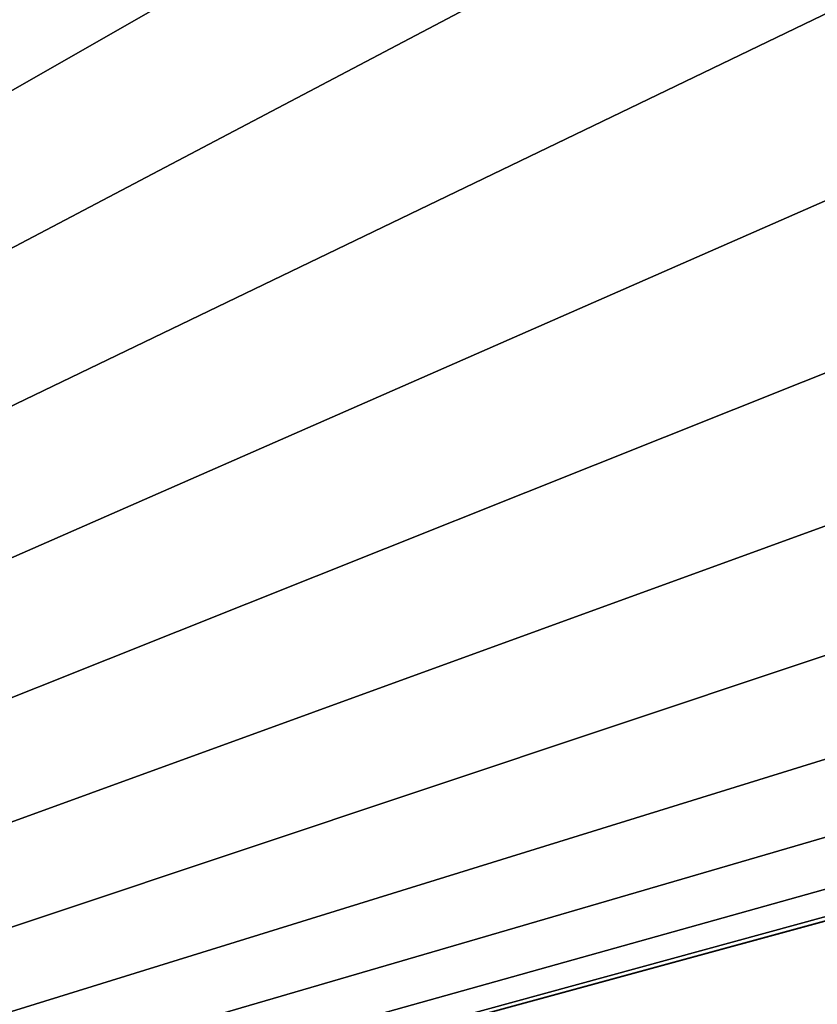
# Model space of a CAD drawing. Header units: millimetres. Extents: x -30.5 to 30.5, y -15 to 54.
# Tile 11 of 256: x -22.2 to -20.4, y -3.5 to -1.2. Entities that reach past the tile are written whole.
import ezdxf

# ---------------------------------------------------------------- set-up
doc = ezdxf.new("R2010")
doc.units = ezdxf.units.MM
doc.header["$LTSCALE"] = 65.185185
doc.layers.add('200', color=7, linetype='CONTINUOUS')
doc.layers.add('201', color=7, linetype='CONTINUOUS')

msp = doc.modelspace()

# ---------------------------------------------------------------- linework, layer by layer
at = {"layer": '200', "linetype": 'CONTINUOUS'}
for points in [[(-30.3236, -6, 55), (-20.2721, -1.1577, 55), (-27.9991, 12.1107, 55), (-30.3236, -6, 55)], [(-20.2721, -1.1577, 55), (-30.3236, -6, 55), (-20.063, -1.4989, 55), (-20.2721, -1.1577, 55)], [(-20.063, -1.4989, 55), (-30.3236, -6, 55), (-19.8031, -1.8031, 55), (-20.063, -1.4989, 55)], [(-19.8031, -1.8031, 55), (-30.3236, -6, 55), (-19.4988, -2.063, 55), (-19.8031, -1.8031, 55)], [(-19.4988, -2.063, 55), (-30.3236, -6, 55), (-19.1577, -2.2721, 55), (-19.4988, -2.063, 55)], [(-19.1577, -2.2721, 55), (-30.3236, -6, 55), (-18.788, -2.4252, 55), (-19.1577, -2.2721, 55)], [(-18.788, -2.4252, 55), (-30.3236, -6, 55), (-18.3989, -2.5186, 55), (-18.788, -2.4252, 55)], [(-30.3236, -6, 55), (-18, -2.55, 55), (-18.3989, -2.5186, 55), (-30.3236, -6, 55)], [(-30.3236, -6, 55), (30.3236, -6, 55), (-18, -2.55, 55), (-30.3236, -6, 55)]]:
    msp.add_3dface(points, dxfattribs=at)
at = {"layer": '201', "linetype": 'CONTINUOUS'}
for points in [[(-20.55, 0, -55), (-30.3236, -6, -55), (-27.7393, 11.9607, -55), (-20.55, 0, -55)], [(-20.5186, -0.3989, -55), (-30.3236, -6, -55), (-20.55, 0, -55), (-20.5186, -0.3989, -55)], [(15.4814, -0.3989, -55), (-30.3236, -6, -55), (15.45, 0, -55), (15.4814, -0.3989, -55)], [(-30.3236, -6, -55), (-17.212, -2.4252, -55), (15.45, 0, -55), (-30.3236, -6, -55)], [(15.5748, -0.788, -55), (-30.3236, -6, -55), (15.4814, -0.3989, -55), (15.5748, -0.788, -55)], [(-20.4252, -0.788, -55), (-30.3236, -6, -55), (-20.5186, -0.3989, -55), (-20.4252, -0.788, -55)], [(-20.2721, -1.1577, -55), (-30.3236, -6, -55), (-20.4252, -0.788, -55), (-20.2721, -1.1577, -55)], [(15.7279, -1.1577, -55), (-30.3236, -6, -55), (15.5748, -0.788, -55), (15.7279, -1.1577, -55)], [(-20.063, -1.4989, -55), (-30.3236, -6, -55), (-20.2721, -1.1577, -55), (-20.063, -1.4989, -55)], [(15.937, -1.4989, -55), (-30.3236, -6, -55), (15.7279, -1.1577, -55), (15.937, -1.4989, -55)], [(-19.8031, -1.8031, -55), (-30.3236, -6, -55), (-20.063, -1.4989, -55), (-19.8031, -1.8031, -55)], [(16.1969, -1.8031, -55), (-30.3236, -6, -55), (15.937, -1.4989, -55), (16.1969, -1.8031, -55)], [(-19.4988, -2.063, -55), (-30.3236, -6, -55), (-19.8031, -1.8031, -55), (-19.4988, -2.063, -55)], [(16.5012, -2.063, -55), (-30.3236, -6, -55), (16.1969, -1.8031, -55), (16.5012, -2.063, -55)], [(-19.1577, -2.2721, -55), (-30.3236, -6, -55), (-19.4988, -2.063, -55), (-19.1577, -2.2721, -55)], [(16.8423, -2.2721, -55), (-30.3236, -6, -55), (16.5012, -2.063, -55), (16.8423, -2.2721, -55)], [(-18.788, -2.4252, -55), (-30.3236, -6, -55), (-19.1577, -2.2721, -55), (-18.788, -2.4252, -55)], [(17.212, -2.4252, -55), (-30.3236, -6, -55), (16.8423, -2.2721, -55), (17.212, -2.4252, -55)], [(-18.3989, -2.5186, -55), (-30.3236, -6, -55), (-18.788, -2.4252, -55), (-18.3989, -2.5186, -55)], [(17.6011, -2.5186, -55), (-30.3236, -6, -55), (17.212, -2.4252, -55), (17.6011, -2.5186, -55)], [(-17.212, -2.4252, -55), (-30.3236, -6, -55), (-17.6011, -2.5186, -55), (-17.212, -2.4252, -55)], [(-18, -2.55, -55), (-30.3236, -6, -55), (-18.3989, -2.5186, -55), (-18, -2.55, -55)], [(-17.6011, -2.5186, -55), (-30.3236, -6, -55), (-18, -2.55, -55), (-17.6011, -2.5186, -55)], [(18, -2.55, -55), (-30.3236, -6, -55), (17.6011, -2.5186, -55), (18, -2.55, -55)], [(30.3236, -6, -55), (-30.3236, -6, -55), (18, -2.55, -55), (30.3236, -6, -55)]]:
    msp.add_3dface(points, dxfattribs=at)

doc.saveas('drawing.dxf')
